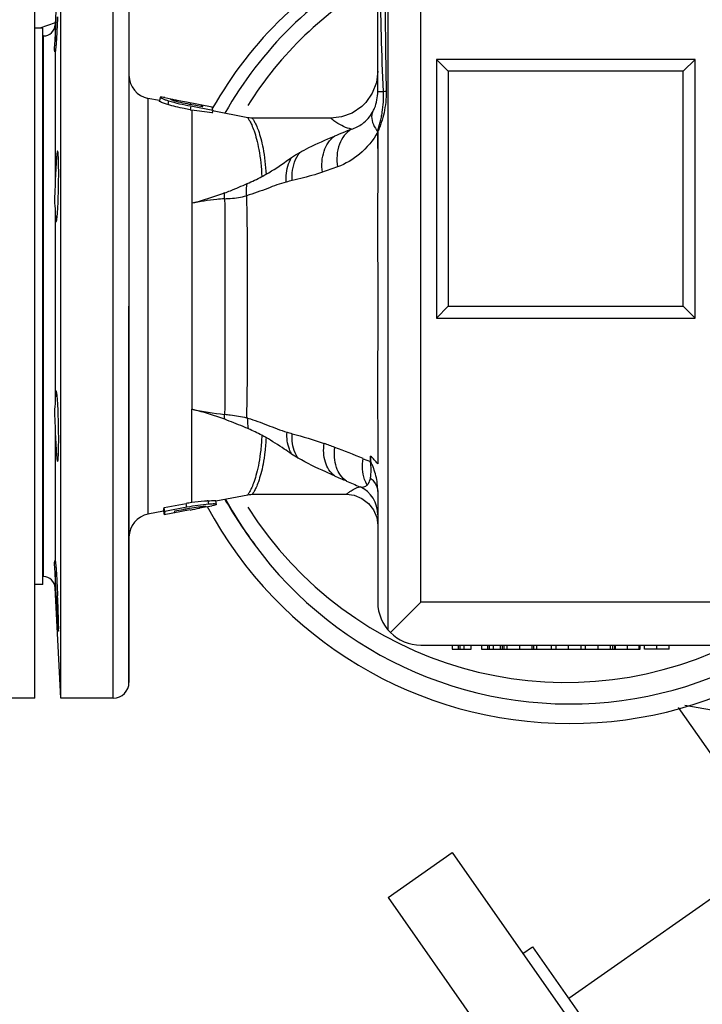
# Model space of a CAD drawing. Header units: millimetres. Extents: x 0 to 1189, y 0 to 841.
# Tile 139 of 158: x 999 to 1006, y 618 to 628. Entities that reach past the tile are written whole.
import ezdxf

# ---------------------------------------------------------------- set-up
doc = ezdxf.new("R2010")
doc.units = ezdxf.units.MM
doc.header["$LTSCALE"] = 65.395
doc.linetypes.add('CENTER', pattern=[0.6, 0.375, -0.075, 0.075, -0.075])
for name, color, linetype in [('0006_725700_27_ABL688', 7, 'CONTINUOUS'), ('0006_725700_27_T2_PBL690', 7, 'CONTINUOUS'), ('0006_725700_27_T3_ABL689', 7, 'CONTINUOUS'), ('1907_060000_TLKGS_KGS_V_ABL517', 7, 'CONTINUOUS'), ('1907_061000_TLKGS_KGS_V_ABL518', 7, 'CONTINUOUS'), ('1907_153200_52_ABL663', 7, 'CONTINUOUS'), ('1907_153200_52_T1_PBL697', 7, 'CONTINUOUS'), ('1907_153200_68_ABL545', 7, 'CONTINUOUS'), ('1907_644000_03_SIMPLE1_X_ABL675', 7, 'CONTINUOUS'), ('1997_030000_TLKGS_V_ABL456', 7, 'CONTINUOUS'), ('1997_800000_TLKGS_V_ABL685', 7, 'CONTINUOUS'), ('80ND40-DIN2690-MAK_PBL695', 7, 'CONTINUOUS'), ('EN1092-1-01A-DN80-PN16_PBL692', 7, 'CONTINUOUS'), ('links_13_VBL404', 7, 'CONTINUOUS')]:
    doc.layers.add(name, color=color, linetype=linetype)

# ---------------------------------------------------------------- blocks, each defined once
blk = doc.blocks.new('EN1092-1-01A-DN80-PN16_PBL692', base_point=(998.77, 625.267))
at = {"layer": 'EN1092-1-01A-DN80-PN16_PBL692', "color": 7, "linetype": 'CONTINUOUS'}
for p, q in [((999.17, 629.267), (998.37, 629.267)), ((998.37, 621.267), (998.37, 629.267)), ((999.17, 621.267), (999.17, 629.267)), ((999.17, 621.267), (998.37, 621.267))]:
    blk.add_line(p, q, dxfattribs=at)
blk = doc.blocks.new('1907_153200_68_ABL545', base_point=(993.388, 607.367))
at = {"layer": 'EN1092-1-01A-DN80-PN16_PBL692'}
blk.add_blockref('EN1092-1-01A-DN80-PN16_PBL692', (998.77, 625.267), dxfattribs=at)
blk = doc.blocks.new('1907_153200_52_T1_PBL697', base_point=(1003.214, 629.267))
at = {"layer": '1907_153200_52_T1_PBL697', "color": 2, "linetype": 'CENTER'}
blk.add_line((999.377, 628.162), (999.221, 628.107), dxfattribs=at)
blk = doc.blocks.new('1907_153200_52_ABL663', base_point=(1004.877, 628.337))
at = {"layer": '1907_153200_52_T1_PBL697'}
blk.add_blockref('1907_153200_52_T1_PBL697', (1003.214, 629.267), dxfattribs=at)
blk = doc.blocks.new('0006_725700_27_T2_PBL690', base_point=(1004.59, 625.267))
at = {"layer": '0006_725700_27_T2_PBL690', "color": 7, "linetype": 'CONTINUOUS'}
for p, q in [((999.435, 629.267), (999.376, 628.14)), ((999.435, 621.267), (999.435, 629.267)), ((1000.13, 629.107), (1000.13, 621.427)), ((1002.67, 627.46), (1002.67, 628.607)), ((999.256, 628.027), (999.25, 628.027)), ((999.376, 627.863), (999.376, 627.863)), ((1003.39, 627.667), (1003.27, 627.787)), ((1005.79, 627.667), (1005.91, 627.787)), ((1005.79, 627.667), (1003.39, 627.667)), ((1003.39, 627.667), (1003.39, 625.267)), ((1005.79, 625.267), (1005.79, 627.667)), ((1000.441, 627.366), (1000.324, 627.389)), ((1000.324, 627.389), (1000.324, 623.144)), ((1000.448, 627.401), (1000.44, 627.362)), ((1000.44, 627.362), (1000.44, 627.362)), ((1000.448, 627.401), (1000.448, 627.401)), ((1000.495, 627.397), (1000.558, 627.384)), ((1000.557, 627.38), (1000.557, 627.38)), ((1000.619, 627.372), (1000.717, 627.354)), ((1000.717, 627.354), (1000.98, 627.302)), ((1000.753, 627.273), (1000.771, 627.27)), ((1000.761, 627.312), (1000.986, 627.27)), ((1000.771, 627.27), (1000.771, 626.318)), ((1000.879, 627.303), (1000.794, 627.319)), ((1000.872, 627.305), (1000.875, 627.323)), ((1000.875, 627.323), (1000.879, 627.303)), ((1000.987, 627.265), (1000.98, 627.302)), ((1000.986, 627.27), (1000.98, 627.24)), ((1001.342, 627.191), (1000.984, 627.261)), ((1000.987, 627.265), (1000.986, 627.26)), ((1002.19, 627.187), (1001.388, 627.187)), ((1002.671, 627.047), (1002.67, 627.047)), ((1002.671, 627.047), (1002.67, 626.876)), ((1002.671, 627.048), (1002.671, 627.047)), ((999.376, 626.498), (999.376, 626.491)), ((1000.13, 621.427), (1000.13, 625.267)), ((1003.39, 625.267), (1003.27, 625.147)), ((1003.39, 625.267), (1005.79, 625.267)), ((1005.79, 625.267), (1005.91, 625.147)), ((1000.77, 623.263), (1000.77, 624.216)), ((999.376, 624.042), (999.376, 624.035)), ((1001.017, 623.279), (1001.342, 623.342)), ((1001.388, 623.347), (1002.35, 623.347)), ((1002.35, 623.347), (1002.428, 623.337)), ((1002.67, 623.376), (1002.67, 622.247)), ((1000.489, 623.212), (1000.714, 623.253)), ((1001.024, 623.244), (1001.016, 623.282)), ((1001.024, 623.244), (1001.024, 623.244)), ((1002.428, 623.337), (1002.507, 623.306)), ((1002.507, 623.306), (1002.575, 623.254)), ((1002.575, 623.254), (1002.627, 623.187)), ((1000.482, 623.175), (1000.324, 623.144)), ((1000.482, 623.175), (1000.489, 623.212)), ((1000.483, 623.175), (1000.49, 623.136)), ((1000.497, 623.173), (1000.489, 623.212)), ((1000.753, 623.187), (1000.49, 623.136)), ((1000.497, 623.173), (1000.49, 623.136)), ((1000.722, 623.215), (1000.497, 623.173)), ((1000.594, 623.156), (1000.598, 623.177)), ((1000.598, 623.177), (1000.683, 623.193)), ((1000.915, 623.223), (1000.915, 623.223)), ((1000.916, 623.219), (1000.975, 623.23)), ((1002.627, 623.187), (1002.659, 623.109)), ((1002.659, 623.109), (1002.663, 623.083)), ((1002.663, 623.083), (1002.67, 623.027)), ((999.376, 622.67), (999.376, 622.67)), ((999.256, 622.507), (999.25, 622.507)), ((999.435, 621.267), (999.376, 622.393)), ((1002.799, 621.936), (1003.11, 622.247)), ((1003.11, 621.807), (1006.394, 621.807)), ((1003.429, 621.807), (1003.429, 621.767)), ((1003.429, 621.767), (1003.624, 621.767)), ((1003.512, 621.767), (1003.512, 621.807)), ((1003.553, 621.767), (1003.553, 621.807)), ((1003.624, 621.767), (1003.624, 621.807)), ((1003.729, 621.807), (1003.729, 621.767)), ((1003.729, 621.767), (1005.349, 621.767)), ((1003.812, 621.767), (1003.812, 621.807)), ((1003.853, 621.767), (1003.853, 621.807)), ((1003.924, 621.767), (1003.924, 621.807)), ((1003.962, 621.767), (1003.962, 621.807)), ((1003.991, 621.767), (1003.991, 621.807)), ((1004.247, 621.767), (1004.247, 621.807)), ((1004.262, 621.767), (1004.262, 621.807)), ((1004.293, 621.767), (1004.293, 621.807)), ((1004.445, 621.767), (1004.445, 621.807)), ((1004.491, 621.767), (1004.491, 621.807)), ((1004.747, 621.767), (1004.747, 621.807)), ((1004.791, 621.767), (1004.791, 621.807)), ((1005.047, 621.767), (1005.047, 621.807)), ((1005.089, 621.767), (1005.089, 621.807)), ((1005.099, 621.767), (1005.099, 621.807)), ((1005.339, 621.767), (1005.339, 621.807)), ((1005.349, 621.767), (1005.349, 621.807)), ((1005.392, 621.767), (1005.392, 621.807)), ((1005.647, 621.767), (1005.392, 621.767)), ((1005.647, 621.767), (1005.647, 621.807)), ((999.97, 621.267), (999.435, 621.267))]:
    blk.add_line(p, q, dxfattribs=at)
at = {"layer": '0006_725700_27_T2_PBL690', "color": 9, "linetype": 'CONTINUOUS'}
for p, q in [((999.97, 621.267), (999.97, 629.267)), ((1002.773, 628.607), (1002.773, 621.964)), ((1003.11, 622.247), (1003.11, 628.607)), ((999.376, 628.141), (999.376, 627.974)), ((999.256, 625.267), (999.256, 628.027)), ((999.376, 627.863), (999.376, 626.498)), ((1005.91, 627.787), (1003.27, 627.787)), ((1003.27, 627.787), (1003.27, 625.147)), ((1005.91, 625.147), (1005.91, 627.787)), ((1000.44, 627.362), (1000.44, 627.362)), ((1000.533, 627.365), (1000.525, 627.326)), ((1000.619, 627.372), (1000.616, 627.357)), ((1000.757, 627.346), (1000.753, 627.327)), ((1000.761, 627.312), (1000.753, 627.273)), ((1002.671, 627.048), (1002.67, 627.049)), ((1002.67, 627.047), (1002.67, 627.049)), ((1002.67, 626.876), (1002.67, 627.047)), ((999.376, 626.232), (999.376, 624.302)), ((999.256, 622.507), (999.256, 625.267)), ((1003.27, 625.147), (1005.91, 625.147)), ((1000.77, 624.216), (1000.773, 624.215)), ((999.376, 624.035), (999.376, 622.67)), ((1002.522, 623.711), (1002.596, 623.681)), ((1002.596, 623.681), (1002.596, 623.738)), ((1002.596, 623.681), (1002.601, 623.681)), ((1000.722, 623.215), (1000.714, 623.253)), ((1000.946, 623.246), (1000.939, 623.28)), ((1000.713, 623.179), (1000.709, 623.198)), ((1000.85, 623.206), (1000.847, 623.221)), ((999.376, 622.56), (999.376, 622.393)), ((1006.06, 622.247), (1003.11, 622.247)), ((1003.49, 621.807), (1003.49, 621.767)), ((1003.79, 621.807), (1003.79, 621.767)), ((1003.94, 621.807), (1003.94, 621.767)), ((1004.119, 621.767), (1004.119, 621.807)), ((1004.619, 621.767), (1004.619, 621.807)), ((1004.919, 621.767), (1004.919, 621.807)), ((1005.069, 621.767), (1005.069, 621.807)), ((1005.219, 621.767), (1005.219, 621.807)), ((1005.52, 621.767), (1005.52, 621.807))]:
    blk.add_line(p, q, dxfattribs=at)
at = {"layer": '0006_725700_27_T2_PBL690', "color": 7, "linetype": 'CONTINUOUS'}
for points in [[(1002.67, 627.667), (1002.656, 627.551), (1002.614, 627.442), (1002.548, 627.346), (1002.506, 627.305), (1002.409, 627.24), (1002.3, 627.2), (1002.19, 627.187)], [(1001.388, 627.187), (1001.375, 627.187), (1001.356, 627.189), (1001.342, 627.191)], [(1001.342, 623.342), (1001.356, 623.345), (1001.375, 623.346), (1001.388, 623.347)]]:
    blk.add_lwpolyline(points, dxfattribs=at)
for centre, radius, start, end in [((1004.59, 625.267), 4, 118.7652, 150.4531), ((999.256, 628.147), 0.12, 270, 357.032), ((1000.37, 627.625), 0.24, 180, 259.0047), ((998.906, 613.24), 14.153, 81.5757, 82.4315), ((1001.519, 618.919), 4.408, 99.785, 100.5238), ((1004.59, 625.267), 4, 209.5469, 217.4305), ((1000.37, 622.909), 0.24, 100.9953, 180), ((996.447, 645.496), 22.721, 280.9247, 281.1751), ((999.256, 622.387), 0.12, 2.9715, 90), ((1003.11, 622.247), 0.44, 180, 270), ((999.97, 621.427), 0.16, 270, 360)]:
    blk.add_arc(centre, radius, start, end, dxfattribs=at)
at = {"layer": '0006_725700_27_T2_PBL690', "color": 9, "linetype": 'CONTINUOUS'}
for centre, radius, start, end in [((1004.59, 625.267), 3.84, 120.0766, 147.7357), ((1118.892, 629.319), 116.151, 180.35145, 180.91758), ((1002.854, 625.066), 2.395, 92.3485, 93.0223), ((1010.691, 606.932), 21.782, 112.3708, 112.8658), ((1545.871, 626.071), 543.202, 179.91512, 180.08488), ((1000.58, 628.277), 1.914, 298.249, 299.7095), ((1002.19, 624.787), 1.806, 102.573, 104.6186), ((1554.174, 624.462), 551.505, 179.9164, 180.0836), ((1001.473, 627.623), 3.479, 258.3886, 263.9498), ((1001.031, 623.081), 1.089, 73.2673, 74.068), ((1000.606, 622.291), 1.878, 62.0302, 66.6208), ((1000.582, 622.247), 1.928, 60.591, 62.0385), ((1000.51, 619.33), 4.815, 69.0281, 70.4331), ((998.063, 612.925), 11.672, 67.5433, 69.0671), ((1010.449, 642.375), 20.554, 246.4222, 246.7992), ((1031.401, 691.203), 73.688, 246.7829, 246.89835), ((1002.351, 623.136), 0.32, 0.0305, 64.4489), ((1004.59, 625.267), 3.84, 212.2644, 295.7209)]:
    blk.add_arc(centre, radius, start, end, dxfattribs=at)
for points in [[(1002.727, 627.458), (1002.71, 627.841), (1002.702, 628.224), (1002.694, 628.607)], [(1001.79, 626.785), (1001.817, 626.804), (1001.844, 626.821), (1001.873, 626.837)], [(1002.259, 626.69), (1002.208, 626.671), (1002.157, 626.652), (1002.105, 626.635)], [(1001.337, 626.519), (1001.388, 626.541), (1001.438, 626.565), (1001.486, 626.591)], [(1001.106, 626.365), (1001.105, 626.384), (1001.105, 626.404), (1001.106, 626.424)], [(1001.107, 624.113), (1001.106, 624.13), (1001.106, 624.147), (1001.106, 624.164)], [(1001.351, 624.015), (1001.344, 624.051), (1001.343, 624.088), (1001.345, 624.124)], [(1001.744, 623.981), (1001.761, 623.976), (1001.779, 623.971), (1001.797, 623.966)], [(1001.797, 623.966), (1001.906, 623.937), (1002.016, 623.905), (1002.123, 623.867)], [(1001.857, 623.717), (1001.834, 623.73), (1001.812, 623.744), (1001.791, 623.758)], [(1002.67, 623.657), (1002.648, 623.686), (1002.623, 623.714), (1002.596, 623.738)]]:
    blk.add_open_spline(points, degree=3, dxfattribs=at)
at = {"layer": '0006_725700_27_T2_PBL690', "color": 7, "linetype": 'CONTINUOUS'}
for points, knots in [([(999.401, 628.223), (999.399, 628.178), (999.396, 628.112), (999.391, 628.028), (999.388, 627.974), (999.384, 627.93), (999.382, 627.896), (999.378, 627.877), (999.378, 627.865), (999.376, 627.863)], [0, 0, 0, 0, 0.377611, 0.548712, 0.699313, 0.82379, 0.917487, 0.97691, 1, 1, 1, 1]), ([(999.376, 627.974), (999.377, 627.992), (999.38, 628.075), (999.384, 628.158), (999.387, 628.223)], [0, 0, 0, 0, 0.216181, 1, 1, 1, 1]), ([(999.376, 627.863), (999.373, 627.863), (999.37, 627.877), (999.367, 627.909), (999.375, 627.946), (999.376, 627.974)], [0, 0, 0, 0, 0.074754, 0.267965, 1, 1, 1, 1]), ([(1000.442, 627.359), (1000.442, 627.359), (1000.441, 627.36), (1000.44, 627.361), (1000.44, 627.362)], [0, 0, 0, 0, 0.602878, 1, 1, 1, 1]), ([(1000.525, 627.326), (1000.511, 627.33), (1000.483, 627.34), (1000.454, 627.349), (1000.442, 627.359)], [0, 0, 0, 0, 0.500683, 1, 1, 1, 1]), ([(1000.455, 627.403), (1000.453, 627.403), (1000.451, 627.403), (1000.448, 627.402), (1000.448, 627.401)], [0, 0, 0, 0, 0.700978, 1, 1, 1, 1]), ([(1000.448, 627.401), (1000.448, 627.398), (1000.458, 627.393), (1000.474, 627.385), (1000.501, 627.375), (1000.521, 627.368), (1000.533, 627.365)], [0, 0, 0, 0, 0.093024, 0.304124, 0.613935, 1, 1, 1, 1]), ([(1000.495, 627.397), (1000.491, 627.397), (1000.477, 627.4), (1000.464, 627.402), (1000.455, 627.403)], [0, 0, 0, 0, 0.334832, 1, 1, 1, 1]), ([(1000.557, 627.381), (1000.562, 627.383), (1000.584, 627.377), (1000.604, 627.375), (1000.619, 627.372)], [0, 0, 0, 0, 0.248852, 1, 1, 1, 1]), ([(1000.557, 627.38), (1000.557, 627.38), (1000.557, 627.381), (1000.557, 627.381), (1000.557, 627.381)], [0, 0, 0, 0, 0.489717, 1, 1, 1, 1]), ([(1000.563, 627.375), (1000.561, 627.375), (1000.559, 627.377), (1000.557, 627.379), (1000.557, 627.38)], [0, 0, 0, 0, 0.654242, 1, 1, 1, 1]), ([(1000.615, 627.357), (1000.609, 627.359), (1000.592, 627.364), (1000.574, 627.369), (1000.563, 627.375)], [0, 0, 0, 0, 0.346418, 1, 1, 1, 1]), ([(1000.753, 627.273), (1000.733, 627.277), (1000.657, 627.291), (1000.58, 627.309), (1000.525, 627.326)], [0, 0, 0, 0, 0.260231, 1, 1, 1, 1]), ([(999.401, 626.851), (999.399, 626.851), (999.397, 626.838), (999.393, 626.822), (999.39, 626.788), (999.387, 626.745), (999.384, 626.692), (999.379, 626.609), (999.377, 626.544), (999.376, 626.498)], [0, 0, 0, 0, 0.021255, 0.078485, 0.170597, 0.29432, 0.445098, 0.617343, 1, 1, 1, 1]), ([(999.411, 626.491), (999.412, 626.537), (999.412, 626.604), (999.412, 626.689), (999.411, 626.743), (999.409, 626.786), (999.408, 626.821), (999.405, 626.838), (999.404, 626.851), (999.401, 626.851)], [0, 0, 0, 0, 0.381794, 0.55427, 0.705446, 0.829536, 0.921848, 0.97903, 1, 1, 1, 1]), ([(999.376, 626.491), (999.374, 626.444), (999.364, 626.358), (999.375, 626.271), (999.376, 626.232)], [0, 0, 0, 0, 0.543258, 1, 1, 1, 1]), ([(999.387, 626.131), (999.39, 626.131), (999.392, 626.145), (999.395, 626.161), (999.398, 626.196), (999.402, 626.24), (999.405, 626.294), (999.408, 626.379), (999.41, 626.445), (999.411, 626.491)], [0, 0, 0, 0, 0.021585, 0.079082, 0.171518, 0.295573, 0.446586, 0.618812, 1, 1, 1, 1]), ([(1000.771, 626.318), (1000.77, 626.149), (1000.771, 625.449), (1000.77, 624.748), (1000.77, 624.216)], [0, 0, 0, 0, 0.240507, 1, 1, 1, 1]), ([(999.376, 626.232), (999.377, 626.218), (999.378, 626.193), (999.38, 626.16), (999.383, 626.144), (999.385, 626.131), (999.387, 626.131)], [0, 0, 0, 0, 0.420911, 0.733598, 0.927484, 1, 1, 1, 1]), ([(999.387, 624.402), (999.385, 624.402), (999.383, 624.389), (999.38, 624.374), (999.378, 624.34), (999.377, 624.316), (999.376, 624.302)], [0, 0, 0, 0, 0.072518, 0.266402, 0.579086, 1, 1, 1, 1]), ([(999.411, 624.042), (999.41, 624.088), (999.408, 624.155), (999.405, 624.24), (999.402, 624.294), (999.398, 624.337), (999.395, 624.372), (999.392, 624.389), (999.39, 624.402), (999.387, 624.402)], [0, 0, 0, 0, 0.381189, 0.553415, 0.704427, 0.828481, 0.920918, 0.978414, 1, 1, 1, 1]), ([(999.376, 624.302), (999.375, 624.262), (999.364, 624.176), (999.374, 624.089), (999.376, 624.042)], [0, 0, 0, 0, 0.456708, 1, 1, 1, 1]), ([(999.401, 623.682), (999.404, 623.682), (999.405, 623.696), (999.408, 623.712), (999.409, 623.747), (999.411, 623.791), (999.412, 623.845), (999.412, 623.929), (999.412, 623.996), (999.411, 624.042)], [0, 0, 0, 0, 0.020969, 0.07815, 0.170465, 0.294558, 0.44573, 0.618205, 1, 1, 1, 1]), ([(999.376, 624.035), (999.377, 623.99), (999.379, 623.924), (999.384, 623.841), (999.387, 623.788), (999.39, 623.746), (999.393, 623.712), (999.397, 623.695), (999.399, 623.682), (999.401, 623.682)], [0, 0, 0, 0, 0.382638, 0.554888, 0.705675, 0.829404, 0.921516, 0.978746, 1, 1, 1, 1]), ([(1002.601, 623.681), (1002.601, 623.69), (1002.6, 623.705), (1002.598, 623.723), (1002.599, 623.734), (1002.596, 623.738)], [0, 0, 0, 0, 0.50281, 0.754951, 1, 1, 1, 1]), ([(1002.67, 623.376), (1002.67, 623.403), (1002.667, 623.457), (1002.653, 623.536), (1002.633, 623.598), (1002.616, 623.645), (1002.602, 623.668), (1002.601, 623.681)], [0, 0, 0, 0, 0.259803, 0.514642, 0.760535, 0.879589, 1, 1, 1, 1]), ([(1000.939, 623.28), (1000.926, 623.279), (1000.87, 623.274), (1000.814, 623.268), (1000.77, 623.263)], [0, 0, 0, 0, 0.225654, 1, 1, 1, 1]), ([(1000.939, 623.28), (1000.95, 623.281), (1000.968, 623.282), (1000.994, 623.284), (1001.006, 623.283), (1001.016, 623.283), (1001.016, 623.282)], [0, 0, 0, 0, 0.419806, 0.738763, 0.93461, 1, 1, 1, 1]), ([(1001.024, 623.244), (1001.023, 623.246), (1001.013, 623.248), (1001, 623.249), (1000.975, 623.248), (1000.956, 623.247), (1000.946, 623.246)], [0, 0, 0, 0, 0.081693, 0.287411, 0.599363, 1, 1, 1, 1]), ([(1001.021, 623.241), (1001.019, 623.24), (1001.004, 623.235), (1000.988, 623.233), (1000.975, 623.23)], [0, 0, 0, 0, 0.139332, 1, 1, 1, 1]), ([(1001.024, 623.244), (1001.023, 623.243), (1001.023, 623.242), (1001.021, 623.242), (1001.021, 623.241)], [0, 0, 0, 0, 0.501659, 1, 1, 1, 1]), ([(1000.915, 623.223), (1000.914, 623.218), (1000.898, 623.217), (1000.879, 623.211), (1000.861, 623.208), (1000.85, 623.206)], [0, 0, 0, 0, 0.245781, 0.49718, 1, 1, 1, 1]), ([(1000.86, 623.223), (1000.874, 623.224), (1000.887, 623.223), (1000.914, 623.228), (1000.915, 623.223)], [0, 0, 0, 0, 0.754884, 1, 1, 1, 1]), ([(999.376, 622.56), (999.375, 622.587), (999.367, 622.625), (999.37, 622.657), (999.373, 622.67), (999.376, 622.67)], [0, 0, 0, 0, 0.73203, 0.925236, 1, 1, 1, 1]), ([(999.376, 622.67), (999.378, 622.668), (999.378, 622.657), (999.382, 622.637), (999.384, 622.603), (999.388, 622.559), (999.391, 622.506), (999.396, 622.422), (999.399, 622.356), (999.401, 622.31)], [0, 0, 0, 0, 0.023125, 0.082573, 0.176283, 0.30076, 0.451352, 0.622437, 1, 1, 1, 1]), ([(999.387, 622.31), (999.386, 622.333), (999.382, 622.416), (999.378, 622.5), (999.376, 622.56)], [0, 0, 0, 0, 0.274524, 1, 1, 1, 1]), ([(999.387, 622.31), (999.389, 622.28), (999.392, 622.22), (999.397, 622.13), (999.401, 622.055), (999.405, 622.002), (999.408, 621.973), (999.408, 621.957), (999.411, 621.95)], [0, 0, 0, 0, 0.250036, 0.500073, 0.75011, 0.875133, 0.937615, 1, 1, 1, 1]), ([(999.411, 621.95), (999.413, 621.95), (999.41, 621.965), (999.414, 621.98), (999.411, 622.016), (999.411, 622.059), (999.409, 622.113), (999.406, 622.198), (999.403, 622.264), (999.401, 622.31)], [0, 0, 0, 0, 0.0194, 0.076303, 0.168703, 0.293063, 0.444594, 0.617452, 1, 1, 1, 1])]:
    blk.add_open_spline(points, degree=3, knots=knots, dxfattribs=at)
at = {"layer": '0006_725700_27_T2_PBL690', "color": 9, "linetype": 'CONTINUOUS'}
for points, knots in [([(1002.617, 627.249), (1002.625, 627.262), (1002.657, 627.328), (1002.67, 627.402), (1002.67, 627.46)], [0, 0, 0, 0, 0.211279, 1, 1, 1, 1]), ([(1002.67, 627.46), (1002.67, 627.459), (1002.678, 627.46), (1002.686, 627.458), (1002.705, 627.459), (1002.719, 627.458), (1002.727, 627.458)], [0, 0, 0, 0, 0.064551, 0.254766, 0.568493, 1, 1, 1, 1]), ([(1002.756, 627.459), (1002.756, 627.423), (1002.753, 627.35), (1002.736, 627.244), (1002.713, 627.159), (1002.692, 627.103), (1002.68, 627.072), (1002.672, 627.056), (1002.671, 627.048)], [0, 0, 0, 0, 0.259161, 0.514151, 0.76082, 0.88103, 0.940288, 1, 1, 1, 1]), ([(1002.67, 627.049), (1002.669, 627.058), (1002.674, 627.074), (1002.683, 627.107), (1002.695, 627.147), (1002.707, 627.197), (1002.72, 627.265), (1002.729, 627.352), (1002.729, 627.423), (1002.727, 627.458)], [0, 0, 0, 0, 0.062158, 0.122786, 0.244502, 0.367711, 0.492547, 0.745553, 1, 1, 1, 1]), ([(1001.342, 627.191), (1001.345, 627.191), (1001.35, 627.176), (1001.367, 627.156), (1001.386, 627.112), (1001.41, 627.051), (1001.435, 626.967), (1001.469, 626.813), (1001.482, 626.684), (1001.486, 626.591)], [0, 0, 0, 0, 0.014881, 0.059322, 0.133936, 0.239964, 0.378592, 0.550909, 1, 1, 1, 1]), ([(1001.388, 627.187), (1001.391, 627.187), (1001.393, 627.178), (1001.401, 627.17), (1001.412, 627.149), (1001.431, 627.113), (1001.454, 627.054), (1001.478, 626.975), (1001.512, 626.827), (1001.525, 626.704), (1001.529, 626.614)], [0, 0, 0, 0, 0.014689, 0.03301, 0.058724, 0.132792, 0.238278, 0.376547, 0.548884, 1, 1, 1, 1]), ([(1002.401, 627.075), (1002.345, 627.088), (1002.283, 627.116), (1002.207, 627.17), (1002.198, 627.18), (1002.189, 627.187), (1002.19, 627.187)], [0, 0, 0, 0, 0.718099, 0.931171, 0.983053, 1, 1, 1, 1]), ([(1002.401, 627.075), (1002.441, 627.087), (1002.527, 627.129), (1002.592, 627.203), (1002.617, 627.249)], [0, 0, 0, 0, 0.444426, 1, 1, 1, 1]), ([(1002.617, 627.249), (1002.611, 627.235), (1002.597, 627.164), (1002.636, 627.094), (1002.67, 627.049)], [0, 0, 0, 0, 0.20634, 1, 1, 1, 1]), ([(1002.401, 627.075), (1002.344, 627.042), (1002.253, 626.916), (1002.248, 626.767), (1002.259, 626.69)], [0, 0, 0, 0, 0.457424, 1, 1, 1, 1]), ([(1001.873, 626.837), (1001.903, 626.854), (1002.019, 626.915), (1002.139, 626.966), (1002.227, 627.003)], [0, 0, 0, 0, 0.2699, 1, 1, 1, 1]), ([(1002.105, 626.635), (1002.096, 626.707), (1002.101, 626.845), (1002.178, 626.966), (1002.227, 627.003)], [0, 0, 0, 0, 0.539618, 1, 1, 1, 1]), ([(1002.67, 627.047), (1002.623, 626.961), (1002.503, 626.814), (1002.34, 626.721), (1002.259, 626.69)], [0, 0, 0, 0, 0.531236, 1, 1, 1, 1]), ([(1001.529, 626.614), (1001.548, 626.625), (1001.638, 626.678), (1001.722, 626.739), (1001.79, 626.785)], [0, 0, 0, 0, 0.213693, 1, 1, 1, 1]), ([(1001.734, 626.535), (1001.733, 626.557), (1001.733, 626.644), (1001.757, 626.731), (1001.79, 626.785)], [0, 0, 0, 0, 0.264512, 1, 1, 1, 1]), ([(1001.797, 626.55), (1001.795, 626.577), (1001.795, 626.676), (1001.828, 626.778), (1001.873, 626.837)], [0, 0, 0, 0, 0.26777, 1, 1, 1, 1]), ([(1002.105, 626.635), (1002.079, 626.627), (1001.977, 626.594), (1001.874, 626.567), (1001.797, 626.55)], [0, 0, 0, 0, 0.258344, 1, 1, 1, 1]), ([(1001.106, 626.424), (1001.126, 626.431), (1001.204, 626.462), (1001.28, 626.494), (1001.337, 626.519)], [0, 0, 0, 0, 0.258098, 1, 1, 1, 1]), ([(1001.33, 626.395), (1001.33, 626.406), (1001.328, 626.447), (1001.332, 626.489), (1001.337, 626.519)], [0, 0, 0, 0, 0.261052, 1, 1, 1, 1]), ([(1001.734, 626.535), (1001.67, 626.518), (1001.537, 626.466), (1001.404, 626.417), (1001.33, 626.395)], [0, 0, 0, 0, 0.462454, 1, 1, 1, 1]), ([(1001.106, 626.424), (1001.079, 626.413), (1000.969, 626.373), (1000.856, 626.339), (1000.771, 626.318)], [0, 0, 0, 0, 0.246478, 1, 1, 1, 1]), ([(1001.106, 626.365), (1001.079, 626.363), (1000.967, 626.353), (1000.855, 626.335), (1000.771, 626.318)], [0, 0, 0, 0, 0.239678, 1, 1, 1, 1]), ([(1001.106, 626.365), (1001.126, 626.366), (1001.201, 626.37), (1001.277, 626.379), (1001.33, 626.395)], [0, 0, 0, 0, 0.257213, 1, 1, 1, 1]), ([(1001.106, 626.365), (1001.112, 625.998), (1001.103, 625.264), (1001.112, 624.53), (1001.106, 624.164)], [0, 0, 0, 0, 0.500254, 1, 1, 1, 1]), ([(1001.33, 626.395), (1001.338, 626.017), (1001.336, 625.261), (1001.338, 624.506), (1001.33, 624.128)], [0, 0, 0, 0, 0.500433, 1, 1, 1, 1]), ([(1001.107, 624.113), (1001.08, 624.123), (1000.97, 624.161), (1000.858, 624.194), (1000.773, 624.215)], [0, 0, 0, 0, 0.246054, 1, 1, 1, 1]), ([(1001.106, 624.164), (1001.126, 624.162), (1001.201, 624.154), (1001.276, 624.144), (1001.33, 624.128)], [0, 0, 0, 0, 0.257808, 1, 1, 1, 1]), ([(1001.351, 624.015), (1001.332, 624.023), (1001.251, 624.057), (1001.17, 624.09), (1001.107, 624.113)], [0, 0, 0, 0, 0.230696, 1, 1, 1, 1]), ([(1001.345, 624.124), (1001.412, 624.104), (1001.545, 624.055), (1001.675, 624.001), (1001.744, 623.981)], [0, 0, 0, 0, 0.494656, 1, 1, 1, 1]), ([(1001.486, 623.95), (1001.484, 623.899), (1001.477, 623.804), (1001.459, 623.675), (1001.435, 623.568), (1001.411, 623.484), (1001.386, 623.421), (1001.368, 623.383), (1001.354, 623.36), (1001.351, 623.352), (1001.339, 623.342), (1001.342, 623.342)], [0, 0, 0, 0, 0.242862, 0.450149, 0.622708, 0.761264, 0.867236, 0.941812, 0.967552, 0.985714, 1, 1, 1, 1]), ([(1001.791, 623.758), (1001.782, 623.774), (1001.749, 623.843), (1001.74, 623.923), (1001.744, 623.981)], [0, 0, 0, 0, 0.23766, 1, 1, 1, 1]), ([(1001.857, 623.717), (1001.845, 623.734), (1001.803, 623.81), (1001.791, 623.9), (1001.797, 623.966)], [0, 0, 0, 0, 0.235669, 1, 1, 1, 1]), ([(1001.529, 623.926), (1001.527, 623.877), (1001.52, 623.787), (1001.502, 623.662), (1001.479, 623.561), (1001.454, 623.481), (1001.431, 623.421), (1001.412, 623.384), (1001.401, 623.364), (1001.393, 623.354), (1001.392, 623.35), (1001.387, 623.347), (1001.388, 623.347)], [0, 0, 0, 0, 0.244093, 0.451863, 0.624365, 0.762542, 0.868013, 0.942124, 0.967686, 0.985731, 0.996468, 1, 1, 1, 1]), ([(1001.791, 623.758), (1001.766, 623.775), (1001.68, 623.833), (1001.593, 623.89), (1001.529, 623.926)], [0, 0, 0, 0, 0.292223, 1, 1, 1, 1]), ([(1002.228, 623.537), (1002.184, 623.57), (1002.117, 623.68), (1002.113, 623.803), (1002.123, 623.867)], [0, 0, 0, 0, 0.460566, 1, 1, 1, 1]), ([(1002.352, 623.483), (1002.303, 623.514), (1002.227, 623.628), (1002.223, 623.759), (1002.233, 623.826)], [0, 0, 0, 0, 0.458306, 1, 1, 1, 1]), ([(1002.228, 623.537), (1002.198, 623.55), (1002.072, 623.605), (1001.948, 623.664), (1001.857, 623.717)], [0, 0, 0, 0, 0.235441, 1, 1, 1, 1]), ([(1002.563, 623.442), (1002.552, 623.46), (1002.513, 623.544), (1002.51, 623.642), (1002.522, 623.711)], [0, 0, 0, 0, 0.231451, 1, 1, 1, 1]), ([(1002.595, 623.512), (1002.597, 623.523), (1002.605, 623.579), (1002.601, 623.636), (1002.596, 623.681)], [0, 0, 0, 0, 0.202923, 1, 1, 1, 1]), ([(1002.489, 623.425), (1002.501, 623.421), (1002.529, 623.419), (1002.554, 623.433), (1002.563, 623.442)], [0, 0, 0, 0, 0.484912, 1, 1, 1, 1]), ([(1002.563, 623.442), (1002.567, 623.446), (1002.583, 623.466), (1002.591, 623.492), (1002.595, 623.512)], [0, 0, 0, 0, 0.201517, 1, 1, 1, 1]), ([(1002.595, 623.512), (1002.606, 623.503), (1002.645, 623.467), (1002.67, 623.414), (1002.67, 623.376)], [0, 0, 0, 0, 0.278243, 1, 1, 1, 1]), ([(1002.35, 623.347), (1002.351, 623.347), (1002.353, 623.351), (1002.36, 623.356), (1002.371, 623.366), (1002.395, 623.383), (1002.433, 623.406), (1002.469, 623.42), (1002.489, 623.425)], [0, 0, 0, 0, 0.01904, 0.074463, 0.16441, 0.287468, 0.623558, 1, 1, 1, 1])]:
    blk.add_open_spline(points, degree=3, knots=knots, dxfattribs=at)
at = {"layer": '0006_725700_27_T2_PBL690', "color": 7, "linetype": 'CONTINUOUS'}
for points in [[(1000.533, 627.365), (1000.607, 627.342), (1000.684, 627.326), (1000.761, 627.312)], [(1000.794, 627.319), (1000.734, 627.331), (1000.674, 627.341), (1000.615, 627.357)], [(1000.946, 623.246), (1000.871, 623.24), (1000.796, 623.228), (1000.722, 623.215)], [(1000.683, 623.193), (1000.742, 623.204), (1000.801, 623.216), (1000.86, 623.223)]]:
    blk.add_open_spline(points, degree=3, dxfattribs=at)
blk = doc.blocks.new('0006_725700_27_T3_ABL689', base_point=(1004.59, 625.267))
at = {"layer": '0006_725700_27_T2_PBL690'}
blk.add_blockref('0006_725700_27_T2_PBL690', (1004.59, 625.267), dxfattribs=at)
blk = doc.blocks.new('0006_725700_27_ABL688', base_point=(1004.59, 626.33))
at = {"layer": '0006_725700_27_T3_ABL689'}
blk.add_blockref('0006_725700_27_T3_ABL689', (1004.59, 625.267), dxfattribs=at)
blk = doc.blocks.new('80ND40-DIN2690-MAK_PBL695', base_point=(999.21, 625.267))
at = {"layer": '80ND40-DIN2690-MAK_PBL695', "color": 7, "linetype": 'CONTINUOUS'}
for p, q in [((999.25, 628.107), (999.17, 628.107)), ((999.25, 622.427), (999.25, 628.107)), ((999.25, 622.427), (999.17, 622.427))]:
    blk.add_line(p, q, dxfattribs=at)
blk = doc.blocks.new('9M32C_GENSET_KPL_VERROHRUNG_ABL407', base_point=(993.09, 614.547))
at = {"layer": '0006_725700_27_ABL688'}
blk.add_blockref('0006_725700_27_ABL688', (1004.59, 626.33), dxfattribs=at)
at = {"layer": '1907_153200_52_ABL663'}
blk.add_blockref('1907_153200_52_ABL663', (1004.877, 628.337), dxfattribs=at)
at = {"layer": '1907_153200_68_ABL545'}
blk.add_blockref('1907_153200_68_ABL545', (993.388, 607.367), dxfattribs=at)
at = {"layer": '80ND40-DIN2690-MAK_PBL695'}
blk.add_blockref('80ND40-DIN2690-MAK_PBL695', (999.21, 625.267), dxfattribs=at)
blk = doc.blocks.new('1907_833000_31_SIMPLE1_T2_C_PBL702', base_point=(1017.999, 624.909))
at = {"layer": '1907_833000_31_SIMPLE1_T2_C_PBL702', "color": 7, "linetype": 'CONTINUOUS'}
for p, q in [((1005.737, 621.172), (1010.204, 614.793)), ((1010.161, 620.421), (1005.804, 621.19)), ((1006.766, 619.703), (1004.62, 618.2))]:
    blk.add_line(p, q, dxfattribs=at)
blk = doc.blocks.new('1907_833000_31_SIMPLE1_T7_C_PBL1471', base_point=(1004.63, 626.311))
at = {"layer": '1907_833000_31_SIMPLE1_T7_C_PBL1471', "color": 7, "linetype": 'CONTINUOUS'}
for radius, start, end in [(4.2, 67.8443, 70.9832), (4.2, 110.384, 112.1557), (4.2, 117.89, 150.3233), (4.2, 29.8353, 63.3159), (4, 208.5303, 331.1791), (4.2, 208.2095, 331.689)]:
    blk.add_arc((1004.63, 625.207), radius, start, end, dxfattribs=at)
blk = doc.blocks.new('1907_833000_31_SIMPLE1_C#AF0_ABL686', base_point=(1017.53, 643.677))
at = {"layer": '1907_833000_31_SIMPLE1_T2_C_PBL702'}
blk.add_blockref('1907_833000_31_SIMPLE1_T2_C_PBL702', (1017.999, 624.909), dxfattribs=at)
at = {"layer": '1907_833000_31_SIMPLE1_T7_C_PBL1471'}
blk.add_blockref('1907_833000_31_SIMPLE1_T7_C_PBL1471', (1004.63, 626.311), dxfattribs=at)
blk = doc.blocks.new('1997_800000_TLKGS_V_ABL685', base_point=(1017.53, 643.677))
at = {"layer": '1907_833000_31_SIMPLE1_C#AF0_ABL686'}
blk.add_blockref('1907_833000_31_SIMPLE1_C#AF0_ABL686', (1017.53, 643.677), dxfattribs=at)
blk = doc.blocks.new('1997_030000_TLKGS_V_ABL456', base_point=(991.03, 633.832))
at = {"layer": '1997_800000_TLKGS_V_ABL685'}
blk.add_blockref('1997_800000_TLKGS_V_ABL685', (1017.53, 643.677), dxfattribs=at)
blk = doc.blocks.new('1907_644000_03_SIMPLE1_T1_X_PBL676', base_point=(1000.186, 613.554))
at = {"layer": '1907_644000_03_SIMPLE1_T1_X_PBL676', "color": 7, "linetype": 'CONTINUOUS'}
for p, q in [((1002.775, 619.232), (1003.43, 619.691)), ((1003.43, 619.691), (1007.675, 613.629)), ((1002.775, 619.232), (1007.019, 613.17)), ((1004.153, 618.659), (1004.251, 618.728)), ((1004.251, 618.728), (1007.05, 614.73))]:
    blk.add_line(p, q, dxfattribs=at)
blk = doc.blocks.new('1907_644000_03_SIMPLE1_X_ABL675', base_point=(1000.186, 613.554))
at = {"layer": '1907_644000_03_SIMPLE1_T1_X_PBL676'}
blk.add_blockref('1907_644000_03_SIMPLE1_T1_X_PBL676', (1000.186, 613.554), dxfattribs=at)
blk = doc.blocks.new('1907_061000_TLKGS_KGS_V_ABL518', base_point=(995.76, 629.057))
at = {"layer": '1907_644000_03_SIMPLE1_X_ABL675'}
blk.add_blockref('1907_644000_03_SIMPLE1_X_ABL675', (1000.186, 613.554), dxfattribs=at)
blk = doc.blocks.new('1907_060000_TLKGS_KGS_V_ABL517', base_point=(994.78, 654.966))
at = {"layer": '1907_061000_TLKGS_KGS_V_ABL518'}
blk.add_blockref('1907_061000_TLKGS_KGS_V_ABL518', (995.76, 629.057), dxfattribs=at)
blk = doc.blocks.new('1997_000000_TLKGS_MARKETING_ABL455', base_point=(991.03, 644.206))
at = {"layer": '1907_060000_TLKGS_KGS_V_ABL517'}
blk.add_blockref('1907_060000_TLKGS_KGS_V_ABL517', (994.78, 654.966), dxfattribs=at)
at = {"layer": '1997_030000_TLKGS_V_ABL456'}
blk.add_blockref('1997_030000_TLKGS_V_ABL456', (991.03, 633.832), dxfattribs=at)
blk = doc.blocks.new('LINKS_13_VBL404', base_point=(991.348, 627.605))
at = {"layer": '1997_000000_TLKGS_MARKETING_ABL455'}
blk.add_blockref('1997_000000_TLKGS_MARKETING_ABL455', (991.03, 644.206), dxfattribs=at)
at = {"layer": '9M32C_GENSET_KPL_VERROHRUNG_ABL407'}
blk.add_blockref('9M32C_GENSET_KPL_VERROHRUNG_ABL407', (993.09, 614.547), dxfattribs=at)

msp = doc.modelspace()

# ---------------------------------------------------------------- block references
at = {"layer": 'links_13_VBL404'}
msp.add_blockref('LINKS_13_VBL404', (991.34811, 627.60505), dxfattribs=at)

doc.saveas('drawing.dxf')
